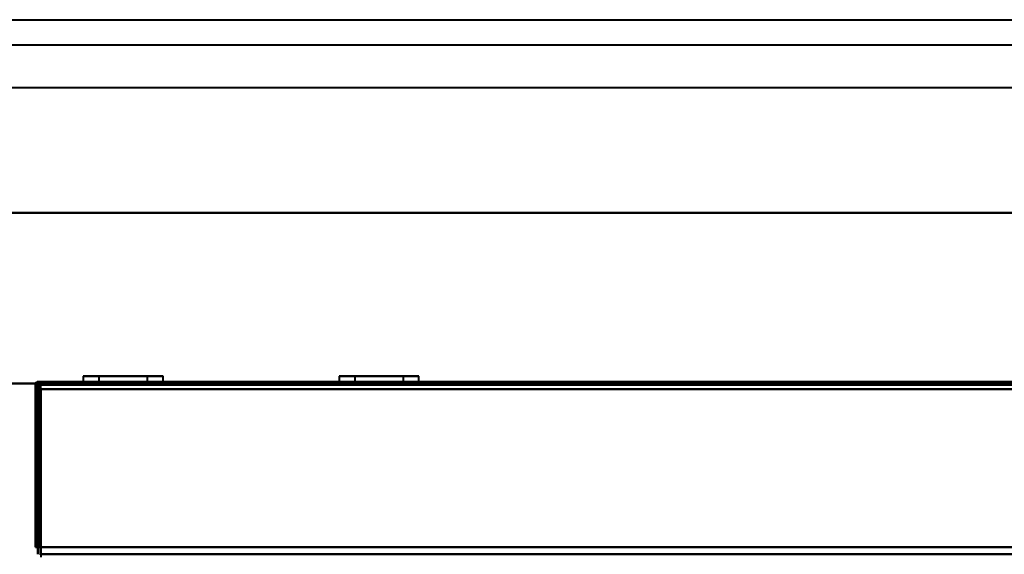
# Model space of a CAD drawing. Header units: millimetres. Extents: x -1442 to 3067, y -120 to 1010.
# Tile 47 of 71: x -365 to -169, y 904 to 1010. Entities that reach past the tile are written whole.
import ezdxf

# ---------------------------------------------------------------- set-up
doc = ezdxf.new("R2010")
doc.units = ezdxf.units.MM
doc.layers.add('A-GENM', color=13, linetype='Continuous', lineweight=40)
doc.layers.add('G-IMPT', color=8, linetype='Continuous', lineweight=40)

# ---------------------------------------------------------------- blocks, each defined once
blk = doc.blocks.new('Nexa Toit - 700-751584-Gauche')
at = {"layer": 'A-GENM'}
for p, q in [((-482.5, 1010.5), (482.5, 1010.5)), ((-482.5, 1010.5), (482.5, 1010.5)), ((-482.5, 1005.5), (482.5, 1005.5)), ((-482.5, 1005.5), (482.5, 1005.5)), ((-482.5, 997), (482.5, 997)), ((-482.5, 997), (482.5, 997)), ((482.5, 972), (-482.5, 972)), ((-482.5, 972), (482.5, 972)), ((-482.5, 972), (482.5, 972)), ((482.5, 972), (-482.5, 972)), ((-482.5, 938), (482.5, 938)), ((482.5, 938), (-482.5, 938))]:
    blk.add_line(p, q, dxfattribs=at)
blk = doc.blocks.new('NEXA 700 CALQUES_dwg-751640-Gauche')
at = {"layer": 'G-IMPT'}
for p, q in [((324.4, 938.37), (-361.4, 938.37)), ((-361.4, 937.77), (-361.4, 938.37)), ((-361.4, 937.77), (-361.4, 938.37)), ((-361.4, 938.37), (-361.4, 937.77)), ((-361.4, 938.37), (-361.4, 937.77)), ((-352.45, 939.47), (-352.45, 938.37)), ((-352.45, 939.47), (-352.45, 938.37)), ((-352.45, 939.47), (-352.45, 938.37)), ((-337.16, 939.47), (-352.45, 939.47)), ((-337.16, 939.47), (-352.45, 939.47)), ((-337.16, 939.47), (-352.45, 939.47)), ((-352.45, 939.47), (-337.16, 939.47)), ((-352.45, 939.47), (-337.16, 939.47)), ((-352.45, 939.47), (-337.16, 939.47)), ((-337.16, 938.37), (-352.45, 938.37)), ((-337.16, 938.37), (-352.45, 938.37)), ((-337.16, 938.37), (-352.45, 938.37)), ((-352.45, 938.37), (-337.16, 938.37)), ((-352.45, 938.37), (-337.16, 938.37)), ((-352.45, 938.37), (-337.16, 938.37)), ((-336.55, 939.47), (-351.84, 939.47)), ((-336.55, 939.47), (-351.84, 939.47)), ((-336.55, 939.47), (-351.84, 939.47)), ((-351.84, 939.47), (-336.55, 939.47)), ((-351.84, 939.47), (-336.55, 939.47)), ((-351.84, 939.47), (-336.55, 939.47)), ((-336.55, 938.37), (-351.84, 938.37)), ((-336.55, 938.37), (-351.84, 938.37)), ((-336.55, 938.37), (-351.84, 938.37)), ((-351.84, 938.37), (-336.55, 938.37)), ((-351.84, 938.37), (-336.55, 938.37)), ((-351.84, 938.37), (-336.55, 938.37)), ((-350.5, 938.37), (-350.5, 937.87)), ((-350.5, 938.37), (-350.5, 937.87)), ((-350.5, 938.37), (-350.5, 937.87)), ((-338.5, 938.37), (-350.5, 938.37)), ((-344.5, 938.37), (-350.5, 938.37)), ((-338.5, 938.37), (-350.5, 938.37)), ((-344.5, 938.37), (-350.5, 938.37)), ((-344.5, 938.37), (-350.5, 938.37)), ((-338.5, 938.37), (-350.5, 938.37)), ((-350.45, 938.37), (-350.45, 937.87)), ((-350.45, 938.37), (-350.45, 937.87)), ((-350.45, 938.37), (-350.45, 937.87)), ((-350.45, 938.37), (-339, 938.37)), ((-350.45, 938.37), (-339, 938.37)), ((-350.45, 938.37), (-339, 938.37)), ((-350, 938.37), (-338.55, 938.37)), ((-350, 938.37), (-338.55, 938.37)), ((-350, 938.37), (-338.55, 938.37)), ((-349.35, 939.47), (-349.35, 937.87)), ((-349.35, 939.47), (-349.35, 937.87)), ((-349.35, 939.47), (-349.35, 937.87)), ((-340.02, 939.47), (-349.35, 939.47)), ((-340.02, 939.47), (-349.35, 939.47)), ((-340.02, 939.47), (-349.35, 939.47)), ((-349.35, 939.47), (-340.02, 939.47)), ((-349.35, 939.47), (-340.02, 939.47)), ((-349.35, 939.47), (-340.02, 939.47)), ((-339.65, 939.47), (-348.98, 939.47)), ((-339.65, 939.47), (-348.98, 939.47)), ((-339.65, 939.47), (-348.98, 939.47)), ((-348.98, 939.47), (-339.65, 939.47)), ((-348.98, 939.47), (-339.65, 939.47)), ((-348.98, 939.47), (-339.65, 939.47)), ((-338.5, 938.37), (-344.5, 938.37)), ((-338.5, 938.37), (-344.5, 938.37)), ((-338.5, 938.37), (-344.5, 938.37)), ((-339.65, 937.87), (-339.65, 939.47)), ((-339.65, 937.87), (-339.65, 939.47)), ((-339.65, 937.87), (-339.65, 939.47)), ((-338.55, 937.87), (-338.55, 938.37)), ((-338.55, 937.87), (-338.55, 938.37)), ((-338.55, 937.87), (-338.55, 938.37)), ((-338.5, 937.87), (-338.5, 938.37)), ((-338.5, 937.87), (-338.5, 938.37)), ((-338.5, 937.87), (-338.5, 938.37)), ((-336.55, 938.37), (-336.55, 939.47)), ((-336.55, 938.37), (-336.55, 939.47)), ((-336.55, 938.37), (-336.55, 939.47)), ((-301.45, 939.47), (-301.45, 938.37)), ((-301.45, 939.47), (-301.45, 938.37)), ((-286.16, 939.47), (-301.45, 939.47)), ((-286.16, 939.47), (-301.45, 939.47)), ((-301.45, 939.47), (-286.16, 939.47)), ((-301.45, 939.47), (-286.16, 939.47)), ((-286.16, 938.37), (-301.45, 938.37)), ((-286.16, 938.37), (-301.45, 938.37)), ((-301.45, 938.37), (-286.16, 938.37)), ((-301.45, 938.37), (-286.16, 938.37)), ((-285.55, 939.47), (-300.84, 939.47)), ((-285.55, 939.47), (-300.84, 939.47)), ((-300.84, 939.47), (-285.55, 939.47)), ((-300.84, 939.47), (-285.55, 939.47)), ((-285.55, 938.37), (-300.84, 938.37)), ((-285.55, 938.37), (-300.84, 938.37)), ((-300.84, 938.37), (-285.55, 938.37)), ((-300.84, 938.37), (-285.55, 938.37)), ((-299.5, 938.37), (-299.5, 937.87)), ((-299.5, 938.37), (-299.5, 937.87)), ((-287.5, 938.37), (-299.5, 938.37)), ((-293.5, 938.37), (-299.5, 938.37)), ((-287.5, 938.37), (-299.5, 938.37)), ((-287.5, 938.37), (-299.5, 938.37)), ((-299.45, 938.37), (-299.45, 937.87)), ((-299.45, 938.37), (-299.45, 937.87)), ((-299.45, 938.37), (-288, 938.37)), ((-299.45, 938.37), (-288, 938.37)), ((-299, 938.37), (-287.55, 938.37)), ((-299, 938.37), (-287.55, 938.37)), ((-298.35, 939.47), (-298.35, 937.87)), ((-298.35, 939.47), (-298.35, 937.87)), ((-289.02, 939.47), (-298.35, 939.47)), ((-289.02, 939.47), (-298.35, 939.47)), ((-298.35, 939.47), (-289.02, 939.47)), ((-298.35, 939.47), (-289.02, 939.47)), ((-288.65, 939.47), (-297.98, 939.47)), ((-288.65, 939.47), (-297.98, 939.47)), ((-297.98, 939.47), (-288.65, 939.47)), ((-297.98, 939.47), (-288.65, 939.47)), ((-287.5, 938.37), (-293.5, 938.37)), ((-288.65, 937.87), (-288.65, 939.47)), ((-288.65, 937.87), (-288.65, 939.47)), ((-287.55, 937.87), (-287.55, 938.37)), ((-287.55, 937.87), (-287.55, 938.37)), ((-287.5, 937.87), (-287.5, 938.37)), ((-287.5, 937.87), (-287.5, 938.37)), ((-285.55, 938.37), (-285.55, 939.47)), ((-285.55, 938.37), (-285.55, 939.47)), ((-350.5, 937.87), (-344.5, 937.87)), ((-350.5, 937.87), (-338.5, 937.87)), ((-350.5, 937.87), (-344.5, 937.87)), ((-350.5, 937.87), (-338.5, 937.87)), ((-350.5, 937.87), (-338.5, 937.87)), ((-350.5, 937.87), (-338.5, 937.87)), ((-339, 937.87), (-350.45, 937.87)), ((-339, 937.87), (-350.45, 937.87)), ((-339, 937.87), (-350.45, 937.87)), ((-344.5, 937.87), (-350, 937.87)), ((-344.5, 937.87), (-350, 937.87)), ((-344.5, 937.87), (-350, 937.87)), ((-344.5, 937.87), (-349.35, 937.87)), ((-344.5, 937.87), (-349.35, 937.87)), ((-344.5, 937.87), (-349.35, 937.87)), ((-349.35, 937.87), (-340.02, 937.87)), ((-349.35, 937.87), (-340.02, 937.87)), ((-349.35, 937.87), (-340.02, 937.87)), ((-348.98, 937.87), (-344.5, 937.87)), ((-348.98, 937.87), (-344.5, 937.87)), ((-348.98, 937.87), (-344.5, 937.87)), ((-338.55, 937.87), (-344.5, 937.87)), ((-344.5, 937.87), (-338.5, 937.87)), ((-338.55, 937.87), (-344.5, 937.87)), ((-344.5, 937.87), (-338.5, 937.87)), ((-338.55, 937.87), (-344.5, 937.87)), ((-339.65, 937.87), (-344.5, 937.87)), ((-339.65, 937.87), (-344.5, 937.87)), ((-339.65, 937.87), (-344.5, 937.87)), ((-344.5, 937.87), (-339.65, 937.87)), ((-344.5, 937.87), (-339.65, 937.87)), ((-344.5, 937.87), (-339.65, 937.87)), ((-299.5, 937.87), (-293.5, 937.87)), ((-299.5, 937.87), (-287.5, 937.87)), ((-299.5, 937.87), (-287.5, 937.87)), ((-299.5, 937.87), (-287.5, 937.87)), ((-288, 937.87), (-299.45, 937.87)), ((-288, 937.87), (-299.45, 937.87)), ((-293.5, 937.87), (-299, 937.87)), ((-293.5, 937.87), (-299, 937.87)), ((-293.5, 937.87), (-298.35, 937.87)), ((-293.5, 937.87), (-298.35, 937.87)), ((-298.35, 937.87), (-289.02, 937.87)), ((-298.35, 937.87), (-289.02, 937.87)), ((-297.98, 937.87), (-293.5, 937.87)), ((-297.98, 937.87), (-293.5, 937.87)), ((-287.55, 937.87), (-293.5, 937.87)), ((-293.5, 937.87), (-287.5, 937.87)), ((-287.55, 937.87), (-293.5, 937.87)), ((-288.65, 937.87), (-293.5, 937.87)), ((-288.65, 937.87), (-293.5, 937.87)), ((-293.5, 937.87), (-288.65, 937.87)), ((-293.5, 937.87), (-288.65, 937.87)), ((-360.9, 903.97), (-360.9, 903.37))]:
    blk.add_line(p, q, dxfattribs=at)
at = {"layer": 'G-IMPT', "flags": 128}
for points in [[(-361.45, 937.82), (-361.44, 937.96), (-361.43, 938.1), (-361.41, 938.23), (-361.4, 938.37)], [(-361.4, 938.37), (-361.41, 938.23), (-361.43, 938.1), (-361.44, 937.96), (-361.45, 937.82)], [(324.4, 938.37), (152.95, 938.37), (-18.5, 938.37), (-189.95, 938.37), (-361.4, 938.37)], [(-361.4, 938.37), (-189.95, 938.37), (-18.5, 938.37), (152.95, 938.37), (324.4, 938.37)], [(324.4, 938.37), (152.95, 938.37), (-18.5, 938.37), (-189.95, 938.37), (-361.4, 938.37)], [(-361.4, 938.37), (-189.95, 938.37), (-18.5, 938.37), (152.95, 938.37), (324.4, 938.37)], [(-361.4, 938.37), (-361.4, 938.23), (-361.4, 938.1), (-361.4, 937.96), (-361.4, 937.82)], [(-361.4, 937.82), (-361.4, 937.96), (-361.4, 938.1), (-361.4, 938.23), (-361.4, 938.37)], [(-362, 905.37), (-362, 913.47), (-362, 921.57), (-362, 929.67), (-362, 937.77)], [(-362, 937.77), (-362, 929.67), (-362, 921.57), (-362, 913.47), (-362, 905.37)], [(-362, 937.77), (-362, 929.67), (-362, 921.57), (-362, 913.47), (-362, 905.37)], [(-362, 905.37), (-362, 913.47), (-362, 921.57), (-362, 929.67), (-362, 937.77)], [(-361.5, 905.37), (-361.49, 913.48), (-361.48, 921.6), (-361.46, 929.71), (-361.45, 937.82)], [(-361.45, 937.82), (-361.46, 929.71), (-361.48, 921.6), (-361.49, 913.48), (-361.5, 905.37)], [(-361.5, 905.37), (-361.5, 913.47), (-361.5, 921.57), (-361.5, 929.67), (-361.5, 937.77)], [(-361.5, 937.77), (-361.5, 929.67), (-361.5, 921.57), (-361.5, 913.47), (-361.5, 905.37)], [(-361.5, 936.87), (-361.5, 929), (-361.5, 921.12), (-361.5, 913.25), (-361.5, 905.37)], [(-361.5, 905.37), (-361.5, 913.25), (-361.5, 921.12), (-361.5, 929), (-361.5, 936.87)], [(-361, 936.87), (-361.12, 936.87), (-361.25, 936.87), (-361.38, 936.87), (-361.5, 936.87)], [(-361.5, 936.87), (-361.38, 936.87), (-361.25, 936.87), (-361.12, 936.87), (-361, 936.87)], [(-361.5, 905.37), (-361.5, 913.25), (-361.5, 921.12), (-361.5, 929), (-361.5, 936.87)], [(-361.5, 936.87), (-361.38, 936.87), (-361.25, 936.87), (-361.12, 936.87), (-361, 936.87)], [(-361, 936.87), (-361.12, 936.87), (-361.25, 936.87), (-361.38, 936.87), (-361.5, 936.87)], [(-361.5, 936.87), (-361.5, 929), (-361.5, 921.12), (-361.5, 913.25), (-361.5, 905.37)], [(-361.4, 937.87), (-189.95, 937.87), (-18.5, 937.87), (152.95, 937.87), (324.4, 937.87)], [(324.4, 937.87), (152.95, 937.87), (-18.5, 937.87), (-189.95, 937.87), (-361.4, 937.87)], [(-361.4, 937.82), (-361.4, 929.71), (-361.4, 921.6), (-361.4, 913.48), (-361.4, 905.37)], [(-361.4, 905.37), (-361.4, 913.48), (-361.4, 921.6), (-361.4, 929.71), (-361.4, 937.82)], [(-361.4, 937.77), (-189.95, 937.77), (-18.5, 937.77), (152.95, 937.77), (324.4, 937.77)], [(-361.4, 905.37), (-361.4, 913.47), (-361.4, 921.57), (-361.4, 929.67), (-361.4, 937.77)], [(-361.4, 937.77), (-189.95, 937.77), (-18.5, 937.77), (152.95, 937.77), (324.4, 937.77)], [(324.4, 937.77), (152.95, 937.77), (-18.5, 937.77), (-189.95, 937.77), (-361.4, 937.77)], [(324.4, 937.77), (152.95, 937.77), (-18.5, 937.77), (-189.95, 937.77), (-361.4, 937.77)], [(-361.4, 937.77), (-361.4, 929.67), (-361.4, 921.57), (-361.4, 913.47), (-361.4, 905.37)], [(-361.4, 905.37), (-361.4, 913.47), (-361.4, 921.57), (-361.4, 929.67), (-361.4, 937.77)], [(-361.4, 937.77), (-361.4, 929.67), (-361.4, 921.57), (-361.4, 913.47), (-361.4, 905.37)], [(324.4, 937.77), (152.95, 937.77), (-18.5, 937.77), (-189.95, 937.77), (-361.4, 937.77)], [(-361.4, 937.77), (-361.4, 929.67), (-361.4, 921.57), (-361.4, 913.47), (-361.4, 905.37)], [(-361.4, 905.37), (-361.4, 913.47), (-361.4, 921.57), (-361.4, 929.67), (-361.4, 937.77)], [(-361.4, 937.77), (-189.95, 937.77), (-18.5, 937.77), (152.95, 937.77), (324.4, 937.77)], [(-360.95, 903.87), (-360.96, 912.37), (-360.98, 920.87), (-360.99, 929.37), (-361, 937.87)], [(-361, 937.87), (-189.75, 937.87), (-18.5, 937.87), (152.75, 937.87), (324, 937.87)], [(-361, 937.87), (-189.75, 937.87), (-18.5, 937.87), (152.75, 937.87), (324, 937.87)], [(324, 937.87), (152.75, 937.87), (-18.5, 937.87), (-189.75, 937.87), (-361, 937.87)], [(324, 937.87), (152.75, 937.87), (-18.5, 937.87), (-189.75, 937.87), (-361, 937.87)], [(-361, 937.87), (-360.99, 929.37), (-360.98, 920.87), (-360.96, 912.37), (-360.95, 903.87)], [(-361, 903.87), (-361, 912.37), (-361, 920.87), (-361, 929.37), (-361, 937.87)], [(-361, 937.87), (-361, 929.37), (-361, 920.87), (-361, 912.37), (-361, 903.87)], [(-361, 903.87), (-361, 912.12), (-361, 920.37), (-361, 928.62), (-361, 936.87)], [(-361, 936.87), (-361, 928.62), (-361, 920.37), (-361, 912.12), (-361, 903.87)], [(-361, 936.87), (-360.99, 928.62), (-360.98, 920.37), (-360.96, 912.12), (-360.95, 903.87)], [(-360.95, 903.87), (-360.96, 912.12), (-360.98, 920.37), (-360.99, 928.62), (-361, 936.87)], [(-360.9, 936.87), (-360.91, 928.62), (-360.93, 920.37), (-360.94, 912.12), (-360.95, 903.87)], [(-360.95, 903.87), (-360.94, 912.12), (-360.93, 920.37), (-360.91, 928.62), (-360.9, 936.87)], [(-360.9, 905.37), (-360.9, 913.25), (-360.9, 921.12), (-360.9, 929), (-360.9, 936.87)], [(-360.9, 936.87), (-189.7, 936.87), (-18.5, 936.87), (152.7, 936.87), (323.9, 936.87)], [(-360.9, 936.87), (-189.7, 936.87), (-18.5, 936.87), (152.7, 936.87), (323.9, 936.87)], [(323.9, 936.87), (152.7, 936.87), (-18.5, 936.87), (-189.7, 936.87), (-360.9, 936.87)], [(323.9, 936.87), (152.7, 936.87), (-18.5, 936.87), (-189.7, 936.87), (-360.9, 936.87)], [(-360.9, 936.87), (-189.7, 936.87), (-18.5, 936.87), (152.7, 936.87), (323.9, 936.87)], [(323.9, 936.87), (152.7, 936.87), (-18.5, 936.87), (-189.7, 936.87), (-360.9, 936.87)], [(-360.9, 936.87), (-360.9, 929), (-360.9, 921.12), (-360.9, 913.25), (-360.9, 905.37)], [(323.9, 936.87), (152.7, 936.87), (-18.5, 936.87), (-189.7, 936.87), (-360.9, 936.87)], [(-360.9, 936.87), (-189.7, 936.87), (-18.5, 936.87), (152.7, 936.87), (323.9, 936.87)], [(-360.9, 903.87), (-360.9, 912.12), (-360.9, 920.37), (-360.9, 928.62), (-360.9, 936.87)], [(-360.9, 936.87), (-360.9, 929), (-360.9, 921.12), (-360.9, 913.25), (-360.9, 905.37)], [(-360.9, 936.87), (-360.9, 928.62), (-360.9, 920.37), (-360.9, 912.12), (-360.9, 903.87)], [(-360.9, 905.37), (-360.9, 913.25), (-360.9, 921.12), (-360.9, 929), (-360.9, 936.87)], [(-362, 905.37), (-361.88, 905.37), (-361.75, 905.37), (-361.63, 905.37), (-361.5, 905.37)], [(-361.5, 905.37), (-361.63, 905.37), (-361.75, 905.37), (-361.88, 905.37), (-362, 905.37)], [(-361.5, 905.37), (-361.63, 905.37), (-361.75, 905.37), (-361.88, 905.37), (-362, 905.37)], [(-362, 905.37), (-361.88, 905.37), (-361.75, 905.37), (-361.63, 905.37), (-361.5, 905.37)], [(-361.5, 903.97), (-361.5, 904.32), (-361.5, 904.67), (-361.5, 905.02), (-361.5, 905.37)], [(-361.5, 903.97), (-361.5, 904.32), (-361.5, 904.67), (-361.5, 905.02), (-361.5, 905.37)], [(-361.5, 905.37), (-361.5, 905.02), (-361.5, 904.67), (-361.5, 904.32), (-361.5, 903.97)], [(-361.5, 905.37), (-361.5, 905.02), (-361.5, 904.67), (-361.5, 904.32), (-361.5, 903.97)], [(324.4, 905.37), (152.95, 905.37), (-18.5, 905.37), (-189.95, 905.37), (-361.4, 905.37)], [(-361.4, 905.37), (-189.95, 905.37), (-18.5, 905.37), (152.95, 905.37), (324.4, 905.37)], [(-360.9, 905.37), (-361.03, 905.37), (-361.15, 905.37), (-361.28, 905.37), (-361.4, 905.37)], [(-361.4, 905.37), (-189.95, 905.37), (-18.5, 905.37), (152.95, 905.37), (324.4, 905.37)], [(-361.4, 905.37), (-361.28, 905.37), (-361.15, 905.37), (-361.03, 905.37), (-360.9, 905.37)], [(324.4, 905.37), (152.95, 905.37), (-18.5, 905.37), (-189.95, 905.37), (-361.4, 905.37)], [(-361.4, 905.37), (-361.28, 905.37), (-361.15, 905.37), (-361.03, 905.37), (-360.9, 905.37)], [(-360.9, 905.37), (-361.03, 905.37), (-361.15, 905.37), (-361.28, 905.37), (-361.4, 905.37)], [(323.9, 905.37), (152.7, 905.37), (-18.5, 905.37), (-189.7, 905.37), (-360.9, 905.37)], [(-360.9, 905.37), (-189.7, 905.37), (-18.5, 905.37), (152.7, 905.37), (323.9, 905.37)], [(-360.9, 903.97), (-360.9, 904.32), (-360.9, 904.67), (-360.9, 905.02), (-360.9, 905.37)], [(-360.9, 905.37), (-189.7, 905.37), (-18.5, 905.37), (152.7, 905.37), (323.9, 905.37)], [(323.9, 905.37), (152.7, 905.37), (-18.5, 905.37), (-189.7, 905.37), (-360.9, 905.37)], [(-360.9, 905.37), (-360.9, 905.02), (-360.9, 904.67), (-360.9, 904.32), (-360.9, 903.97)], [(-360.9, 905.37), (-360.9, 905.02), (-360.9, 904.67), (-360.9, 904.32), (-360.9, 903.97)], [(-360.9, 903.97), (-360.9, 904.32), (-360.9, 904.67), (-360.9, 905.02), (-360.9, 905.37)], [(323.9, 903.97), (152.7, 903.97), (-18.5, 903.97), (-189.7, 903.97), (-360.9, 903.97)], [(-360.9, 903.97), (-189.7, 903.97), (-18.5, 903.97), (152.7, 903.97), (323.9, 903.97)], [(-360.9, 903.97), (-189.7, 903.97), (-18.5, 903.97), (152.7, 903.97), (323.9, 903.97)]]:
    blk.add_lwpolyline(points, dxfattribs=at)
at = {"layer": 'G-IMPT'}
blk.add_arc((-361.4, 937.77), 0.6, 90, 180, dxfattribs=at)
blk.add_arc((-361.4, 937.77), 0.6, 90, 180, dxfattribs=at)
blk.add_arc((-361.4, 937.77), 0.6, 90, 180, dxfattribs=at)
blk.add_arc((-361.4, 937.77), 0.6, 90, 180, dxfattribs=at)

msp = doc.modelspace()

# ---------------------------------------------------------------- block references
at = {"layer": 'A-GENM'}
msp.add_blockref('Nexa Toit - 700-751584-Gauche', (0, 0), dxfattribs=at)
at = {"layer": 'G-IMPT'}
msp.add_blockref('NEXA 700 CALQUES_dwg-751640-Gauche', (0, 0), dxfattribs=at)

doc.saveas('drawing.dxf')
